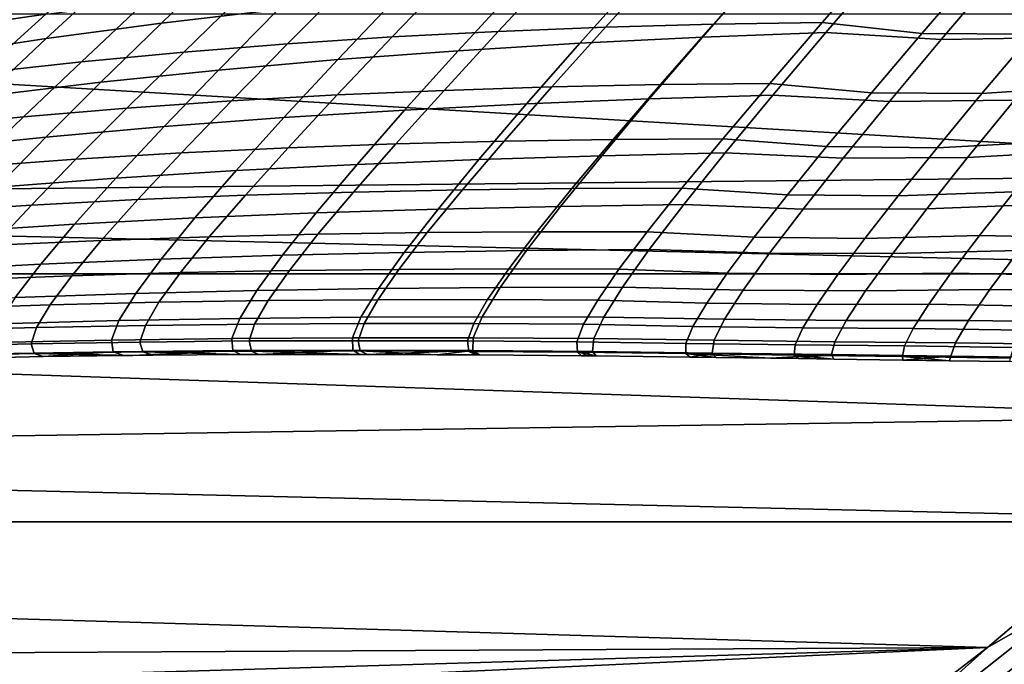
# Model space of a CAD drawing. Header units: metres. Extents: x -28 to 70, y -212 to 27.
# Tile 89 of 220: x 13.54 to 17.03, y -21.06 to -18.77. Entities that reach past the tile are written whole.
import ezdxf

# ---------------------------------------------------------------- set-up
doc = ezdxf.new("R2010")
doc.units = ezdxf.units.M
doc.layers.add('solid_10_261_012_XXX', color=7, linetype='CONTINUOUS')

msp = doc.modelspace()

# ---------------------------------------------------------------- linework, layer by layer
at = {"layer": 'solid_10_261_012_XXX'}
for points in [[(18.866571, -19.314566), (19.751154, -18.409016), (12.222533, -18.292339), (11.310272, -18.870022)], [(13.289963, -18.800652, 104.340324), (13.543523, -18.581074, 103.597229), (13.884939, -18.527428, 103.801834), (13.636618, -18.751366, 104.533089)], [(14.276402, -18.560045, 123.480904), (14.046323, -18.782677, 122.754021), (14.460565, -18.734129, 122.606224), (14.687469, -18.505911, 123.320457)], [(13.87208, -18.620577, 123.648735), (13.638241, -18.837446, 122.908562), (14.046323, -18.782677, 122.754021), (14.276402, -18.560045, 123.480904)], [(15.240958, -18.812366, 106.109573), (15.452379, -18.585709, 105.408852), (15.829523, -18.567795, 105.564163), (15.620549, -18.797472, 106.255219)], [(15.620549, -18.797472, 106.255219), (15.829523, -18.567795, 105.564163), (16.210455, -18.554552, 105.712181), (16.003517, -18.786938, 106.394249)], [(16.003517, -18.786938, 106.394249), (16.210455, -18.554552, 105.712181), (16.594799, -18.545809, 105.852592), (16.389503, -18.780561, 106.52639)], [(16.594799, -18.545809, 105.852592), (16.939148, -18.591135, 106.119492), (16.742397, -18.819897, 106.776588), (16.389503, -18.780561, 106.52639)], [(14.865105, -18.831827, 105.957565), (15.079399, -18.608465, 105.246529), (15.452379, -18.585709, 105.408852), (15.240958, -18.812366, 106.109573)], [(15.735559, -18.62352, 122.207062), (15.529467, -18.854044, 121.493393), (15.964331, -18.832474, 121.386368), (16.169746, -18.597559, 122.089981)], [(16.169746, -18.597559, 122.089981), (15.964331, -18.832474, 121.386368), (16.402523, -18.815556, 121.287056), (16.607744, -18.576668, 121.981491)], [(16.607744, -18.576668, 121.981491), (16.402523, -18.815556, 121.287056), (16.811441, -18.841248, 121.080528), (17.010643, -18.605738, 121.75956)], [(16.742397, -18.819897, 106.776588), (16.939148, -18.591135, 106.119492), (17.32938, -18.591202, 106.242554), (17.133509, -18.821455, 106.89283)], [(17.010643, -18.605738, 121.75956), (16.811441, -18.841248, 121.080528), (17.254805, -18.83325, 120.99881), (17.454756, -18.594801, 121.670639)], [(13.474909, -18.68751, 123.823425), (13.236711, -18.898493, 123.069397), (13.638241, -18.837446, 122.908562), (13.87208, -18.620577, 123.648735)], [(14.126038, -18.885269, 105.635513), (14.347435, -18.669209, 104.902039), (14.710959, -18.636242, 105.077492), (14.493344, -18.85606, 105.799461)], [(14.493344, -18.85606, 105.799461), (14.710959, -18.636242, 105.077492), (15.079399, -18.608465, 105.246529), (14.865105, -18.831827, 105.957565)], [(15.305652, -18.654781, 122.332382), (15.098377, -18.880543, 121.607803), (15.529467, -18.854044, 121.493393), (15.735559, -18.62352, 122.207062)], [(13.763543, -18.919659, 105.465981), (13.989202, -18.707539, 104.720467), (14.347435, -18.669209, 104.902039), (14.126038, -18.885269, 105.635513)], [(14.880497, -18.691572, 122.465553), (14.671509, -18.912243, 121.729286), (15.098377, -18.880543, 121.607803), (15.305652, -18.654781, 122.332382)], [(13.406201, -18.959398, 105.291145), (13.636618, -18.751366, 104.533089), (13.989202, -18.707539, 104.720467), (13.763543, -18.919659, 105.465981)], [(14.460565, -18.734129, 122.606224), (14.249309, -18.949419, 121.857513), (14.671509, -18.912243, 121.729286), (14.880497, -18.691572, 122.465553)], [(14.046323, -18.782677, 122.754021), (13.832223, -18.992344, 121.992172), (14.249309, -18.949419, 121.857513), (14.460565, -18.734129, 122.606224)], [(19.216139, -19.672062, -5), (-19.216139, -19.672062, -5), (-20.117163, -18.74966, -5)], [(20.117163, -18.74966, -5), (19.216139, -19.672062, -5), (-20.117163, -18.74966, -5)], [(13.054286, -19.004492, 105.111389), (13.289963, -18.800652, 104.340324), (13.636618, -18.751366, 104.533089), (13.406201, -18.959398, 105.291145)], [(15.81555, -19.00083, 107.094849), (16.003517, -18.786938, 106.394249), (16.389503, -18.780561, 106.52639), (16.203074, -18.996487, 107.21759)], [(16.389503, -18.780561, 106.52639), (16.742397, -18.819897, 106.776588), (16.56391, -19.030058, 107.449242), (16.203074, -18.996487, 107.21759)], [(13.638241, -18.837446, 122.908562), (13.420696, -19.041288, 122.132942), (13.832223, -18.992344, 121.992172), (14.046323, -18.782677, 122.754021)], [(14.670109, -19.037619, 106.690536), (14.865105, -18.831827, 105.957565), (15.240958, -18.812366, 106.109573), (15.048728, -19.02116, 106.831093)], [(15.048728, -19.02116, 106.831093), (15.240958, -18.812366, 106.109573), (15.620549, -18.797472, 106.255219), (15.430655, -19.008976, 106.965942)], [(15.430655, -19.008976, 106.965942), (15.620549, -18.797472, 106.255219), (16.003517, -18.786938, 106.394249), (15.81555, -19.00083, 107.094849)], [(15.964331, -18.832474, 121.386368), (15.775924, -19.051807, 120.651093), (16.213934, -19.038713, 120.561394), (16.402523, -18.815556, 121.287056)], [(16.402523, -18.815556, 121.287056), (16.213934, -19.038713, 120.561394), (16.628372, -19.060978, 120.372009), (16.811441, -18.841248, 121.080528)], [(16.955797, -19.032778, 107.557571), (17.133509, -18.821455, 106.89283), (17.562004, -18.784182, 106.879005), (17.37804, -19.003807, 107.546646)], [(13.236711, -18.898493, 123.069397), (13.015104, -19.096367, 122.279396), (13.420696, -19.041288, 122.132942), (13.638241, -18.837446, 122.908562)], [(14.295135, -19.058586, 106.544495), (14.493344, -18.85606, 105.799461), (14.865105, -18.831827, 105.957565), (14.670109, -19.037619, 106.690536)], [(15.529467, -18.854044, 121.493393), (15.340762, -19.06913, 120.74762), (15.775924, -19.051807, 120.651093), (15.964331, -18.832474, 121.386368)], [(16.56391, -19.030058, 107.449242), (16.742397, -18.819897, 106.776588), (17.133509, -18.821455, 106.89283), (16.955797, -19.032778, 107.557571)], [(16.811441, -18.841248, 121.080528), (16.628372, -19.060978, 120.372009), (17.070633, -19.05575, 120.29792), (17.254805, -18.83325, 120.99881)], [(18.866571, -19.314566), (11.310272, -18.870022), (10.37072, -19.402271)], [(13.557484, -19.114986, 106.236847), (13.763543, -18.919659, 105.465981), (14.126038, -18.885269, 105.635513), (13.924147, -19.084297, 106.393188)], [(13.924147, -19.084297, 106.393188), (14.126038, -18.885269, 105.635513), (14.493344, -18.85606, 105.799461), (14.295135, -19.058586, 106.544495)], [(14.671509, -18.912243, 121.729286), (14.480661, -19.117722, 120.96003), (14.908868, -19.090996, 120.850685), (15.098377, -18.880543, 121.607803)], [(15.098377, -18.880543, 121.607803), (14.908868, -19.090996, 120.850685), (15.340762, -19.06913, 120.74762), (15.529467, -18.854044, 121.493393)], [(13.195469, -19.150854, 106.075722), (13.406201, -18.959398, 105.291145), (13.763543, -18.919659, 105.465981), (13.557484, -19.114986, 106.236847)], [(14.249309, -18.949419, 121.857513), (14.056563, -19.149622, 121.075378), (14.480661, -19.117722, 120.96003), (14.671509, -18.912243, 121.729286)], [(13.832223, -18.992344, 121.992172), (13.636993, -19.187016, 121.196442), (14.056563, -19.149622, 121.075378), (14.249309, -18.949419, 121.857513)], [(13.420696, -19.041288, 122.132942), (13.22237, -19.230207, 121.32296), (13.636993, -19.187016, 121.196442), (13.832223, -18.992344, 121.992172)], [(14.49593, -19.224977, 107.44458), (14.670109, -19.037619, 106.690536), (15.048728, -19.02116, 106.831093), (14.87711, -19.211226, 107.572586)], [(14.87711, -19.211226, 107.572586), (15.048728, -19.02116, 106.831093), (15.430655, -19.008976, 106.965942), (15.261168, -19.201448, 107.695526)], [(15.261168, -19.201448, 107.695526), (15.430655, -19.008976, 106.965942), (15.81555, -19.00083, 107.094849), (15.647788, -19.195381, 107.81321)], [(15.647788, -19.195381, 107.81321), (15.81555, -19.00083, 107.094849), (16.203074, -18.996487, 107.21759), (16.036652, -19.192762, 107.925446)], [(16.203074, -18.996487, 107.21759), (16.56391, -19.030058, 107.449242), (16.404682, -19.220858, 108.136734), (16.036652, -19.192762, 107.925446)], [(16.797157, -19.224447, 108.236076), (16.955797, -19.032778, 107.557571), (17.37804, -19.003807, 107.546646), (17.213545, -19.202854, 108.22757)], [(16.904959, -19.259459, 119.569206), (17.367523, -19.23382, 119.604691), (17.540865, -19.021414, 120.335892), (17.070633, -19.05575, 120.29792)], [(13.743479, -19.265455, 107.174149), (13.924147, -19.084297, 106.393188), (14.295135, -19.058586, 106.544495), (14.117948, -19.242968, 107.311707)], [(14.117948, -19.242968, 107.311707), (14.295135, -19.058586, 106.544495), (14.670109, -19.037619, 106.690536), (14.49593, -19.224977, 107.44458)], [(15.340762, -19.06913, 120.74762), (15.172358, -19.266117, 119.971039), (15.607425, -19.252798, 119.885445), (15.775924, -19.051807, 120.651093)], [(15.775924, -19.051807, 120.651093), (15.607425, -19.252798, 119.885445), (16.044865, -19.243282, 119.805786), (16.213934, -19.038713, 120.561394)], [(16.213934, -19.038713, 120.561394), (16.044865, -19.243282, 119.805786), (16.464155, -19.262148, 119.635239), (16.628372, -19.060978, 120.372009)], [(16.404682, -19.220858, 108.136734), (16.56391, -19.030058, 107.449242), (16.955797, -19.032778, 107.557571), (16.797157, -19.224447, 108.236076)], [(16.628372, -19.060978, 120.372009), (16.464155, -19.262148, 119.635239), (16.904959, -19.259459, 119.569206), (17.070633, -19.05575, 120.29792)], [(13.372842, -19.292704, 107.032112), (13.557484, -19.114986, 106.236847), (13.924147, -19.084297, 106.393188), (13.743479, -19.265455, 107.174149)], [(14.480661, -19.117722, 120.96003), (14.310903, -19.305592, 120.159126), (14.740053, -19.283598, 120.062347), (14.908868, -19.090996, 120.850685)], [(14.908868, -19.090996, 120.850685), (14.740053, -19.283598, 120.062347), (15.172358, -19.266117, 119.971039), (15.340762, -19.06913, 120.74762)], [(13.006342, -19.324949, 106.885803), (13.195469, -19.150854, 106.075722), (13.557484, -19.114986, 106.236847), (13.372842, -19.292704, 107.032112)], [(14.056563, -19.149622, 121.075378), (13.885298, -19.332455, 120.261154), (14.310903, -19.305592, 120.159126), (14.480661, -19.117722, 120.96003)], [(13.636993, -19.187016, 121.196442), (13.46363, -19.364542, 120.368202), (13.885298, -19.332455, 120.261154), (14.056563, -19.149622, 121.075378)], [(13.22237, -19.230207, 121.32296), (13.046288, -19.402203, 120.480026), (13.46363, -19.364542, 120.368202), (13.636993, -19.187016, 121.196442)], [(15.113432, -19.374002, 108.443062), (15.261168, -19.201448, 107.695526), (15.647788, -19.195381, 107.81321), (15.501477, -19.369722, 108.548462)], [(15.501477, -19.369722, 108.548462), (15.647788, -19.195381, 107.81321), (16.036652, -19.192762, 107.925446), (15.891389, -19.368542, 108.649117)], [(16.036652, -19.192762, 107.925446), (16.404682, -19.220858, 108.136734), (16.265713, -19.391533, 108.83831), (15.891389, -19.368542, 108.649117)], [(13.963428, -19.408319, 108.100037), (14.117948, -19.242968, 107.311707), (14.49593, -19.224977, 107.44458), (14.344112, -19.393013, 108.218681)], [(14.344112, -19.393013, 108.218681), (14.49593, -19.224977, 107.44458), (14.87711, -19.211226, 107.572586), (14.727545, -19.38167, 108.333084)], [(14.727545, -19.38167, 108.333084), (14.87711, -19.211226, 107.572586), (15.261168, -19.201448, 107.695526), (15.113432, -19.374002, 108.443062)], [(16.265713, -19.391533, 108.83831), (16.404682, -19.220858, 108.136734), (16.797157, -19.224447, 108.236076), (16.658497, -19.395742, 108.92762)], [(16.658497, -19.395742, 108.92762), (16.797157, -19.224447, 108.236076), (17.213545, -19.202854, 108.22757), (17.069384, -19.380615, 108.921043)], [(16.760416, -19.441616, 118.814377), (17.215405, -19.42395, 118.846527), (17.367523, -19.23382, 119.604691), (16.904959, -19.259459, 119.569206)], [(13.211476, -19.451967, 107.850616), (13.372842, -19.292704, 107.032112), (13.743479, -19.265455, 107.174149), (13.585784, -19.427874, 107.977287)], [(13.585784, -19.427874, 107.977287), (13.743479, -19.265455, 107.174149), (14.117948, -19.242968, 107.311707), (13.963428, -19.408319, 108.100037)], [(14.740053, -19.283598, 120.062347), (14.594814, -19.455845, 119.244415), (15.027115, -19.442396, 119.165291), (15.172358, -19.266117, 119.971039)], [(15.172358, -19.266117, 119.971039), (15.027115, -19.442396, 119.165291), (15.461679, -19.43273, 119.091034), (15.607425, -19.252798, 119.885445)], [(15.607425, -19.252798, 119.885445), (15.461679, -19.43273, 119.091034), (15.898149, -19.42646, 119.021851), (16.044865, -19.243282, 119.805786)], [(16.044865, -19.243282, 119.805786), (15.898149, -19.42646, 119.021851), (16.321436, -19.442062, 118.87191), (16.464155, -19.262148, 119.635239)], [(16.464155, -19.262148, 119.635239), (16.321436, -19.442062, 118.87191), (16.760416, -19.441616, 118.814377), (16.904959, -19.259459, 119.569206)], [(14.310903, -19.305592, 120.159126), (14.165135, -19.473471, 119.328224), (14.594814, -19.455845, 119.244415), (14.740053, -19.283598, 120.062347)], [(17.940542, -20.177633), (18.866571, -19.314566), (10.37072, -19.402271), (9.406219, -19.887762)], [(13.46363, -19.364542, 120.368202), (13.315084, -19.522806, 119.50914), (13.73844, -19.495661, 119.416527), (13.885298, -19.332455, 120.261154)], [(13.885298, -19.332455, 120.261154), (13.73844, -19.495661, 119.416527), (14.165135, -19.473471, 119.328224), (14.310903, -19.305592, 120.159126)], [(14.60147, -19.531607, 109.111534), (14.727545, -19.38167, 108.333084), (15.113432, -19.374002, 108.443062), (14.988782, -19.525761, 109.207542)], [(14.988782, -19.525761, 109.207542), (15.113432, -19.374002, 108.443062), (15.501477, -19.369722, 108.548462), (15.377857, -19.522989, 109.299637)], [(15.377857, -19.522989, 109.299637), (15.501477, -19.369722, 108.548462), (15.891389, -19.368542, 108.649117), (15.768426, -19.522985, 109.387695)], [(15.891389, -19.368542, 108.649117), (16.265713, -19.391533, 108.83831), (16.147987, -19.541323, 109.553101), (15.768426, -19.522985, 109.387695)], [(13.452803, -19.570688, 108.801392), (13.585784, -19.427874, 107.977287), (13.963428, -19.408319, 108.100037), (13.833211, -19.553761, 108.908325)], [(13.833211, -19.553761, 108.908325), (13.963428, -19.408319, 108.100037), (14.344112, -19.393013, 108.218681), (14.21619, -19.540836, 109.011749)], [(14.21619, -19.540836, 109.011749), (14.344112, -19.393013, 108.218681), (14.727545, -19.38167, 108.333084), (14.60147, -19.531607, 109.111534)], [(16.147987, -19.541323, 109.553101), (16.265713, -19.391533, 108.83831), (16.658497, -19.395742, 108.92762), (16.540712, -19.545948, 109.631371)], [(16.540712, -19.545948, 109.631371), (16.658497, -19.395742, 108.92762), (17.069384, -19.380615, 108.921043), (16.946417, -19.536383, 109.626266)], [(16.946417, -19.536383, 109.626266), (17.069384, -19.380615, 108.921043), (17.463837, -19.388723, 109.001152), (17.340292, -19.544149, 109.696831)], [(13.075233, -19.591928, 108.691078), (13.211476, -19.451967, 107.850616), (13.585784, -19.427874, 107.977287), (13.452803, -19.570688, 108.801392)], [(14.594814, -19.455845, 119.244415), (14.475619, -19.605598, 118.40136), (14.907475, -19.595737, 118.334785), (15.027115, -19.442396, 119.165291)], [(15.027115, -19.442396, 119.165291), (14.907475, -19.595737, 118.334785), (15.341099, -19.58931, 118.272263), (15.461679, -19.43273, 119.091034)], [(15.461679, -19.43273, 119.091034), (15.341099, -19.58931, 118.272263), (15.776169, -19.58589, 118.213936), (15.898149, -19.42646, 119.021851)], [(15.898149, -19.42646, 119.021851), (15.776169, -19.58589, 118.213936), (16.202383, -19.598503, 118.086449), (16.321436, -19.442062, 118.87191)], [(16.321436, -19.442062, 118.87191), (16.202383, -19.598503, 118.086449), (16.639149, -19.599981, 118.037819), (16.760416, -19.441616, 118.814377)], [(16.639149, -19.599981, 118.037819), (17.086815, -19.589344, 118.065666), (17.215405, -19.42395, 118.846527), (16.760416, -19.441616, 118.814377)], [(13.73844, -19.495661, 119.416527), (13.618521, -19.637295, 118.546036), (14.04586, -19.61931, 118.471825), (14.165135, -19.473471, 119.328224)], [(14.165135, -19.473471, 119.328224), (14.04586, -19.61931, 118.471825), (14.475619, -19.605598, 118.40136), (14.594814, -19.455845, 119.244415)], [(13.315084, -19.522806, 119.50914), (13.193927, -19.659973, 118.62384), (13.618521, -19.637295, 118.546036), (13.73844, -19.495661, 119.416527)], [(13.728807, -19.678446, 109.733963), (13.833211, -19.553761, 108.908325), (14.21619, -19.540836, 109.011749), (14.113574, -19.667597, 109.821297)], [(14.113574, -19.667597, 109.821297), (14.21619, -19.540836, 109.011749), (14.60147, -19.531607, 109.111534), (14.500199, -19.660189, 109.905602)], [(14.500199, -19.660189, 109.905602), (14.60147, -19.531607, 109.111534), (14.988782, -19.525761, 109.207542), (14.88844, -19.65589, 109.986755)], [(14.88844, -19.65589, 109.986755), (14.988782, -19.525761, 109.207542), (15.377857, -19.522989, 109.299637), (15.278054, -19.654375, 110.064667)], [(15.278054, -19.654375, 110.064667), (15.377857, -19.522989, 109.299637), (15.768426, -19.522985, 109.387695), (15.668799, -19.655313, 110.139221)], [(15.768426, -19.522985, 109.387695), (16.147987, -19.541323, 109.553101), (16.05238, -19.669538, 110.279236), (15.668799, -19.655313, 110.139221)], [(16.05238, -19.669538, 110.279236), (16.147987, -19.541323, 109.553101), (16.540712, -19.545948, 109.631371), (16.44459, -19.674414, 110.345604)], [(16.44459, -19.674414, 110.345604), (16.540712, -19.545948, 109.631371), (16.946417, -19.536383, 109.626266), (16.845402, -19.669519, 110.341682)], [(16.845402, -19.669519, 110.341682), (16.946417, -19.536383, 109.626266), (17.340292, -19.544149, 109.696831), (17.238264, -19.676842, 110.401756)], [(13.346141, -19.69306, 109.643707), (13.452803, -19.570688, 108.801392), (13.833211, -19.553761, 108.908325), (13.728807, -19.678446, 109.733963)], [(14.04586, -19.61931, 118.471825), (13.955368, -19.74123, 117.595886), (14.384724, -19.730898, 117.539085), (14.475619, -19.605598, 118.40136)], [(14.475619, -19.605598, 118.40136), (14.384724, -19.730898, 117.539085), (14.815653, -19.724121, 117.48539), (14.907475, -19.595737, 118.334785)], [(14.907475, -19.595737, 118.334785), (14.815653, -19.724121, 117.48539), (15.247866, -19.720451, 117.434929), (15.341099, -19.58931, 118.272263)], [(15.341099, -19.58931, 118.272263), (15.247866, -19.720451, 117.434929), (15.681075, -19.719444, 117.38781), (15.776169, -19.58589, 118.213936)], [(15.776169, -19.58589, 118.213936), (15.681075, -19.719444, 117.38781), (16.108999, -19.729429, 117.284286), (16.202383, -19.598503, 118.086449)], [(16.202383, -19.598503, 118.086449), (16.108999, -19.729429, 117.284286), (16.543125, -19.732492, 117.244919), (16.639149, -19.599981, 118.037819)], [(16.543125, -19.732492, 117.244919), (16.983807, -19.727821, 117.267715), (17.086815, -19.589344, 118.065666), (16.639149, -19.599981, 118.037819)], [(17.086815, -19.589344, 118.065666), (16.983807, -19.727821, 117.267715), (17.41814, -19.732788, 117.235146), (17.524448, -19.593485, 118.02562)], [(13.193927, -19.659973, 118.62384), (13.10253, -19.774343, 117.718369), (13.527874, -19.755562, 117.655685), (13.618521, -19.637295, 118.546036)], [(13.618521, -19.637295, 118.546036), (13.527874, -19.755562, 117.655685), (13.955368, -19.74123, 117.595886), (14.04586, -19.61931, 118.471825)], [(18.273003, -20.551092, -5), (-18.273003, -20.551092, -5), (-19.216139, -19.672062, -5)], [(19.216139, -19.672062, -5), (18.273003, -20.551092, -5), (-19.216139, -19.672062, -5)], [(13.267308, -19.794178, 110.500389), (13.346141, -19.69306, 109.643707), (13.728807, -19.678446, 109.733963), (13.65163, -19.781555, 110.573303)], [(13.65163, -19.781555, 110.573303), (13.728807, -19.678446, 109.733963), (14.113574, -19.667597, 109.821297), (14.037587, -19.772478, 110.643867)], [(14.037587, -19.772478, 110.643867), (14.113574, -19.667597, 109.821297), (14.500199, -19.660189, 109.905602), (14.424964, -19.766607, 110.711998)], [(14.424964, -19.766607, 110.711998), (14.500199, -19.660189, 109.905602), (14.88844, -19.65589, 109.986755), (14.813544, -19.763597, 110.777626)], [(14.813544, -19.763597, 110.777626), (14.88844, -19.65589, 109.986755), (15.278054, -19.654375, 110.064667), (15.203115, -19.763105, 110.84066)], [(15.203115, -19.763105, 110.84066), (15.278054, -19.654375, 110.064667), (15.668799, -19.655313, 110.139221), (15.593463, -19.764791, 110.901016)], [(15.668799, -19.655313, 110.139221), (16.05238, -19.669538, 110.279236), (15.979704, -19.775522, 111.014359), (15.593463, -19.764791, 110.901016)], [(15.979704, -19.775522, 111.014359), (16.05238, -19.669538, 110.279236), (16.44459, -19.674414, 110.345604), (16.370859, -19.780535, 111.068146)], [(16.370859, -19.780535, 111.068146), (16.44459, -19.674414, 110.345604), (16.845402, -19.669519, 110.341682), (16.767019, -19.779434, 111.065208)], [(16.767019, -19.779434, 111.065208), (16.845402, -19.669519, 110.341682), (17.238264, -19.676842, 110.401756), (17.158339, -19.786282, 111.114029)], [(14.815653, -19.724121, 117.48539), (14.753852, -19.825535, 116.622971), (15.184147, -19.824095, 116.584854), (15.247866, -19.720451, 117.434929)], [(15.247866, -19.720451, 117.434929), (15.184147, -19.824095, 116.584854), (15.615, -19.825016, 116.54924), (15.681075, -19.719444, 117.38781)], [(15.681075, -19.719444, 117.38781), (15.615, -19.825016, 116.54924), (16.043261, -19.832825, 116.47081), (16.108999, -19.729429, 117.284286)], [(13.527874, -19.755562, 117.655685), (13.468814, -19.848686, 116.751488), (13.895935, -19.837366, 116.706375), (13.955368, -19.74123, 117.595886)], [(13.955368, -19.74123, 117.595886), (13.895935, -19.837366, 116.706375), (14.324365, -19.829803, 116.663506), (14.384724, -19.730898, 117.539085)], [(14.384724, -19.730898, 117.539085), (14.324365, -19.829803, 116.663506), (14.753852, -19.825535, 116.622971), (14.815653, -19.724121, 117.48539)], [(16.108999, -19.729429, 117.284286), (16.043261, -19.832825, 116.47081), (16.474297, -19.837114, 116.441002), (16.543125, -19.732492, 117.244919)], [(16.474297, -19.837114, 116.441002), (16.908411, -19.837214, 116.458282), (16.983807, -19.727821, 117.267715), (16.543125, -19.732492, 117.244919)], [(16.983807, -19.727821, 117.267715), (16.908411, -19.837214, 116.458282), (17.33901, -19.842781, 116.43354), (17.41814, -19.732788, 117.235146)], [(13.217804, -19.873232, 111.367577), (13.267308, -19.794178, 110.500389), (13.65163, -19.781555, 110.573303), (13.603089, -19.862272, 111.422653)], [(13.603089, -19.862272, 111.422653), (13.65163, -19.781555, 110.573303), (14.037587, -19.772478, 110.643867), (13.989545, -19.854666, 111.47596)], [(13.989545, -19.854666, 111.47596), (14.037587, -19.772478, 110.643867), (14.424964, -19.766607, 110.711998), (14.376987, -19.850058, 111.527451)], [(14.376987, -19.850058, 111.527451), (14.424964, -19.766607, 110.711998), (14.813544, -19.763597, 110.777626), (14.765227, -19.848093, 111.577057)], [(14.765227, -19.848093, 111.577057), (14.813544, -19.763597, 110.777626), (15.203115, -19.763105, 110.84066), (15.154083, -19.848421, 111.624718)], [(15.154083, -19.848421, 111.624718), (15.203115, -19.763105, 110.84066), (15.593463, -19.764791, 110.901016), (15.543368, -19.850685, 111.67038)], [(15.593463, -19.764791, 110.901016), (15.979704, -19.775522, 111.014359), (15.930773, -19.85862, 111.756096), (15.543368, -19.850685, 111.67038)], [(15.930773, -19.85862, 111.756096), (15.979704, -19.775522, 111.014359), (16.370859, -19.780535, 111.068146), (16.320246, -19.863701, 111.796814)], [(16.320246, -19.863701, 111.796814), (16.370859, -19.780535, 111.068146), (16.767019, -19.779434, 111.065208), (16.711945, -19.865545, 111.794731)], [(16.711945, -19.865545, 111.794731), (16.767019, -19.779434, 111.065208), (17.158339, -19.786282, 111.114029), (17.101101, -19.87195, 111.831764)], [(14.324365, -19.829803, 116.663506), (14.296041, -19.900974, 115.779495), (14.72355, -19.898598, 115.752342), (14.753852, -19.825535, 116.622971)], [(14.753852, -19.825535, 116.622971), (14.72355, -19.898598, 115.752342), (15.1514, -19.898819, 115.726799), (15.184147, -19.824095, 116.584854)], [(15.184147, -19.824095, 116.584854), (15.1514, -19.898819, 115.726799), (15.579381, -19.901157, 115.702927), (15.615, -19.825016, 116.54924)], [(15.615, -19.825016, 116.54924), (15.579381, -19.901157, 115.702927), (16.006439, -19.907377, 115.650299), (16.043261, -19.832825, 116.47081)], [(13.198696, -19.929613, 112.241783), (13.217804, -19.873232, 111.367577), (13.603089, -19.862272, 111.422653), (13.584185, -19.919987, 112.278694)], [(13.468814, -19.848686, 116.751488), (13.442883, -19.915434, 115.838432), (13.869081, -19.906425, 115.808212), (13.895935, -19.837366, 116.706375)], [(13.584185, -19.919987, 112.278694), (13.603089, -19.862272, 111.422653), (13.989545, -19.854666, 111.47596), (13.970386, -19.913546, 112.31443)], [(13.895935, -19.837366, 116.706375), (13.869081, -19.906425, 115.808212), (14.296041, -19.900974, 115.779495), (14.324365, -19.829803, 116.663506)], [(13.970386, -19.913546, 112.31443), (13.989545, -19.854666, 111.47596), (14.376987, -19.850058, 111.527451), (14.357144, -19.909933, 112.348946)], [(14.357144, -19.909933, 112.348946), (14.376987, -19.850058, 111.527451), (14.765227, -19.848093, 111.577057), (14.744304, -19.908785, 112.382202)], [(14.744304, -19.908785, 112.382202), (14.765227, -19.848093, 111.577057), (15.154083, -19.848421, 111.624718), (15.131709, -19.909742, 112.414162)], [(15.131709, -19.909742, 112.414162), (15.154083, -19.848421, 111.624718), (15.543368, -19.850685, 111.67038), (15.519205, -19.912447, 112.444786)], [(15.543368, -19.850685, 111.67038), (15.930773, -19.85862, 111.756096), (15.906152, -19.918364, 112.502243), (15.519205, -19.912447, 112.444786)], [(15.906152, -19.918364, 112.502243), (15.930773, -19.85862, 111.756096), (16.320246, -19.863701, 111.796814), (16.293261, -19.923477, 112.529572)], [(16.043261, -19.832825, 116.47081), (16.006439, -19.907377, 115.650299), (16.433914, -19.912535, 115.630302), (16.474297, -19.837114, 116.441002)], [(16.433914, -19.912535, 115.630302), (16.862013, -19.916056, 115.641884), (16.908411, -19.837214, 116.458282), (16.474297, -19.837114, 116.441002)], [(16.908411, -19.837214, 116.458282), (16.862013, -19.916056, 115.641884), (17.288425, -19.922005, 115.625252), (17.33901, -19.842781, 116.43354)], [(17.940542, -20.177633), (9.406219, -19.887762), (8.419035, -20.32535)], [(16.293261, -19.923477, 112.529572), (16.320246, -19.863701, 111.796814), (16.711945, -19.865545, 111.794731), (16.680683, -19.927412, 112.528244)], [(16.680683, -19.927412, 112.528244), (16.711945, -19.865545, 111.794731), (17.101101, -19.87195, 111.831764), (17.06699, -19.933455, 112.553123)], [(13.210339, -19.963041, 113.120186), (13.198696, -19.929613, 112.241783), (13.584185, -19.919987, 112.278694), (13.595257, -19.954414, 113.13871)], [(13.442883, -19.915434, 115.838432), (13.450559, -19.955324, 114.920105), (13.875282, -19.947916, 114.904945), (13.869081, -19.906425, 115.808212)], [(13.595257, -19.954414, 113.13871), (13.584185, -19.919987, 112.278694), (13.970386, -19.913546, 112.31443), (13.980433, -19.948841, 113.156639)], [(13.869081, -19.906425, 115.808212), (13.875282, -19.947916, 114.904945), (14.300225, -19.943899, 114.890541), (14.296041, -19.900974, 115.779495)], [(13.980433, -19.948841, 113.156639), (13.970386, -19.913546, 112.31443), (14.357144, -19.909933, 112.348946), (14.365745, -19.945959, 113.173958)], [(14.296041, -19.900974, 115.779495), (14.300225, -19.943899, 114.890541), (14.72522, -19.942791, 114.876915), (14.72355, -19.898598, 115.752342)], [(14.365745, -19.945959, 113.173958), (14.357144, -19.909933, 112.348946), (14.744304, -19.908785, 112.382202), (14.751064, -19.945406, 113.190643)], [(14.72355, -19.898598, 115.752342), (14.72522, -19.942791, 114.876915), (15.150098, -19.944103, 114.864105), (15.1514, -19.898819, 115.726799)], [(14.751064, -19.945406, 113.190643), (14.744304, -19.908785, 112.382202), (15.131709, -19.909742, 112.414162), (15.136271, -19.946815, 113.20668)], [(15.136271, -19.946815, 113.20668), (15.131709, -19.909742, 112.414162), (15.519205, -19.912447, 112.444786), (15.521236, -19.949827, 113.222046)], [(15.1514, -19.898819, 115.726799), (15.150098, -19.944103, 114.864105), (15.574694, -19.94735, 114.852127), (15.579381, -19.901157, 115.702927)], [(15.519205, -19.912447, 112.444786), (15.906152, -19.918364, 112.502243), (15.906066, -19.95454, 113.250862), (15.521236, -19.949827, 113.222046)], [(15.579381, -19.901157, 115.702927), (15.574694, -19.94735, 114.852127), (15.998968, -19.952616, 114.825729), (16.006439, -19.907377, 115.650299)], [(15.906066, -19.95454, 113.250862), (15.906152, -19.918364, 112.502243), (16.293261, -19.923477, 112.529572), (16.290115, -19.959665, 113.264572)], [(16.006439, -19.907377, 115.650299), (15.998968, -19.952616, 114.825729), (16.422415, -19.958282, 114.815689), (16.433914, -19.912535, 115.630302)], [(16.290115, -19.959665, 113.264572), (16.293261, -19.923477, 112.529572), (16.680683, -19.927412, 112.528244), (16.673452, -19.964836, 113.263931)], [(16.422415, -19.958282, 114.815689), (16.845097, -19.963844, 114.821495), (16.862013, -19.916056, 115.641884), (16.433914, -19.912535, 115.630302)], [(16.673452, -19.964836, 113.263931), (16.680683, -19.927412, 112.528244), (17.06699, -19.933455, 112.553123), (17.05621, -19.970621, 113.276421)], [(16.862013, -19.916056, 115.641884), (16.845097, -19.963844, 114.821495), (17.266869, -19.969973, 114.813148), (17.288425, -19.922005, 115.625252)], [(13.595257, -19.954414, 113.13871), (13.626818, -19.965471, 114), (13.481172, -19.968157, 114), (13.210339, -19.963041, 113.120186)], [(13.450559, -19.955324, 114.920105), (13.481172, -19.968157, 114), (13.626818, -19.965471, 114), (13.875282, -19.947916, 114.904945)], [(13.980433, -19.948841, 113.156639), (14.016817, -19.960331, 114), (13.944806, -19.961067, 114), (13.595257, -19.954414, 113.13871)], [(13.595257, -19.954414, 113.13871), (13.944806, -19.961067, 114), (13.91355, -19.961416, 114)], [(13.595257, -19.954414, 113.13871), (13.91355, -19.961416, 114), (13.626818, -19.965471, 114)], [(13.626818, -19.965471, 114), (13.91355, -19.961416, 114), (13.875282, -19.947916, 114.904945)], [(13.875282, -19.947916, 114.904945), (13.91355, -19.961416, 114), (13.944806, -19.961067, 114), (14.300225, -19.943899, 114.890541)], [(13.944806, -19.961067, 114), (14.016817, -19.960331, 114), (14.300225, -19.943899, 114.890541)], [(14.365745, -19.945959, 113.173958), (14.391433, -19.957932, 114), (14.326361, -19.958185, 114), (13.980433, -19.948841, 113.156639)], [(13.980433, -19.948841, 113.156639), (14.326361, -19.958185, 114), (14.016817, -19.960331, 114)], [(14.016817, -19.960331, 114), (14.326361, -19.958185, 114), (14.300225, -19.943899, 114.890541)], [(14.300225, -19.943899, 114.890541), (14.326361, -19.958185, 114), (14.391433, -19.957932, 114), (14.72522, -19.942791, 114.876915)], [(14.751064, -19.945406, 113.190643), (14.777278, -19.957699, 114), (14.750163, -19.957647, 114), (14.365745, -19.945959, 113.173958)], [(14.365745, -19.945959, 113.173958), (14.750163, -19.957647, 114), (14.391433, -19.957932, 114)], [(14.391433, -19.957932, 114), (14.750163, -19.957647, 114), (14.72522, -19.942791, 114.876915)], [(14.72522, -19.942791, 114.876915), (14.750163, -19.957647, 114), (14.777278, -19.957699, 114), (15.150098, -19.944103, 114.864105)], [(15.136271, -19.946815, 113.20668), (15.161862, -19.95937, 114), (15.024475, -19.958576, 114), (14.751064, -19.945406, 113.190643)], [(14.751064, -19.945406, 113.190643), (15.024475, -19.958576, 114), (14.777278, -19.957699, 114)], [(14.777278, -19.957699, 114), (15.024475, -19.958576, 114), (15.150098, -19.944103, 114.864105)], [(15.024475, -19.958576, 114), (15.161862, -19.95937, 114), (15.150098, -19.944103, 114.864105)], [(15.521236, -19.949827, 113.222046), (15.53577, -19.962471, 114), (15.174046, -19.959448, 114), (15.136271, -19.946815, 113.20668)], [(15.136271, -19.946815, 113.20668), (15.174046, -19.959448, 114), (15.161862, -19.95937, 114)], [(15.150098, -19.944103, 114.864105), (15.174046, -19.959448, 114), (15.53577, -19.962471, 114), (15.574694, -19.94735, 114.852127)], [(15.161862, -19.95937, 114), (15.174046, -19.959448, 114), (15.150098, -19.944103, 114.864105)], [(15.906066, -19.95454, 113.250862), (15.920817, -19.966829, 114), (15.58736, -19.962994, 114), (15.521236, -19.949827, 113.222046)], [(15.521236, -19.949827, 113.222046), (15.58736, -19.962994, 114), (15.53577, -19.962471, 114)], [(15.53577, -19.962471, 114), (15.58736, -19.962994, 114), (15.574694, -19.94735, 114.852127)], [(15.574694, -19.94735, 114.852127), (15.58736, -19.962994, 114), (15.920817, -19.966829, 114), (15.998968, -19.952616, 114.825729)], [(16.290115, -19.959665, 113.264572), (16.306185, -19.972015, 114), (16.207451, -19.970629, 114), (15.906066, -19.95454, 113.250862)], [(15.906066, -19.95454, 113.250862), (16.207451, -19.970629, 114), (16.013891, -19.968019, 114)], [(15.906066, -19.95454, 113.250862), (16.013891, -19.968019, 114), (15.920817, -19.966829, 114)], [(15.920817, -19.966829, 114), (16.013891, -19.968019, 114), (15.998968, -19.952616, 114.825729)], [(15.998968, -19.952616, 114.825729), (16.013891, -19.968019, 114), (16.207451, -19.970629, 114), (16.422415, -19.958282, 114.815689)], [(16.207451, -19.970629, 114), (16.306185, -19.972015, 114), (16.422415, -19.958282, 114.815689)], [(16.673452, -19.964836, 113.263931), (16.674746, -19.977409, 114), (16.430447, -19.973803, 114), (16.290115, -19.959665, 113.264572)], [(16.290115, -19.959665, 113.264572), (16.430447, -19.973803, 114), (16.306185, -19.972015, 114)], [(16.306185, -19.972015, 114), (16.430447, -19.973803, 114), (16.422415, -19.958282, 114.815689)], [(16.422415, -19.958282, 114.815689), (16.430447, -19.973803, 114), (16.674746, -19.977409, 114), (16.845097, -19.963844, 114.821495)], [(17.05621, -19.970621, 113.276421), (17.053785, -19.983063, 114), (16.84115, -19.979898, 114), (16.673452, -19.964836, 113.263931)], [(16.673452, -19.964836, 113.263931), (16.84115, -19.979898, 114), (16.674746, -19.977409, 114)], [(16.674746, -19.977409, 114), (16.84115, -19.979898, 114), (16.845097, -19.963844, 114.821495)], [(16.845097, -19.963844, 114.821495), (16.84115, -19.979898, 114), (17.053785, -19.983063, 114), (17.266869, -19.969973, 114.813148)], [(16.97506, -20.996365), (17.940542, -20.177633), (8.419035, -20.32535), (7.41157, -20.713972)], [(17.287367, -20.818384, -0.003646), (17.940542, -20.177633), (16.97506, -20.996365)], [(17.289595, -21.38504, -5), (-17.289595, -21.38504, -5), (-18.273003, -20.551092, -5)], [(18.273003, -20.551092, -5), (17.289595, -21.38504, -5), (-18.273003, -20.551092, -5)], [(16.97506, -20.996365), (7.41157, -20.713972), (6.386271, -21.052685)], [(16.307455, -21.594561, -0.003646), (17.287367, -20.818384, -0.003646), (16.97506, -20.996365)], [(16.343281, -21.642, -0.014544), (17.325344, -20.864119, -0.014544), (17.287367, -20.818384, -0.003646), (16.307455, -21.594561, -0.003646)], [(16.378052, -21.688046, -0.032535), (17.362206, -20.908508, -0.032535), (17.325344, -20.864119, -0.014544), (16.343281, -21.642, -0.014544)], [(16.411261, -21.732021, -0.057356), (17.397409, -20.950905, -0.057356), (17.362206, -20.908508, -0.032535), (16.378052, -21.688046, -0.032535)], [(16.442423, -21.773287, -0.088645), (17.430445, -20.990686, -0.088645), (17.397409, -20.950905, -0.057356), (16.411261, -21.732021, -0.057356)], [(15.972267, -21.768938), (16.97506, -20.996365), (4.292, -21.577272), (3.228059, -21.761885)], [(16.97506, -20.996365), (5.345551, -21.340691), (4.292, -21.577272)], [(16.97506, -20.996365), (6.386271, -21.052685), (5.345551, -21.340691)], [(16.307455, -21.594561, -0.003646), (16.97506, -20.996365), (15.972267, -21.768938)], [(16.471083, -21.811237, -0.125945), (17.460825, -21.027273, -0.125945), (17.430445, -20.990686, -0.088645), (16.442423, -21.773287, -0.088645)], [(16.496819, -21.84532, -0.16871), (17.48811, -21.060129, -0.16871), (17.460825, -21.027273, -0.125945), (16.471083, -21.811237, -0.125945)]]:
    msp.add_3dface(points, dxfattribs=at)

doc.saveas('drawing.dxf')
